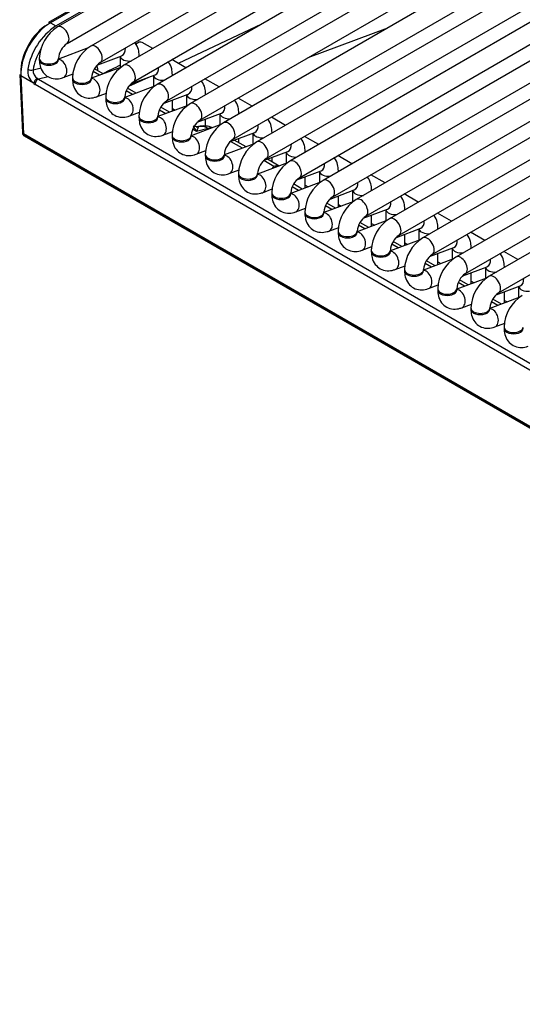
# Model space of a CAD drawing. Header units: millimetres. Extents: x 0 to 200, y 0 to 287.
# Tile 21 of 73: x 143.57 to 146.87, y 85.09 to 91.54. Entities that reach past the tile are written whole.
import ezdxf

# ---------------------------------------------------------------- set-up
doc = ezdxf.new("R2010")
doc.units = ezdxf.units.MM
doc.layers.add('148.257_BW4C_CTM', color=7, linetype='Continuous')
doc.layers.add('Standard', color=7, linetype='Continuous')

# ---------------------------------------------------------------- blocks, each defined once
blk = doc.blocks.new('SE3')
at = {"layer": '148.257_BW4C_CTM', "color": 7, "linetype": 'Continuous'}
for p, q in [((147.4766, 93.6102), (143.8173, 91.4975)), ((147.2421, 93.537), (143.7579, 91.5254)), ((147.2546, 93.5358), (143.7704, 91.5242)), ((143.8064, 91.5034), (147.2906, 93.515)), ((143.8798, 91.3893), (147.5391, 93.5019)), ((147.6944, 93.4845), (144.0351, 91.3718)), ((148.0783, 93.4547), (144.2528, 91.2461)), ((144.0976, 91.2635), (147.7569, 93.3762)), ((144.3153, 91.1378), (148.2033, 93.3825)), ((148.2961, 93.329), (144.4706, 91.1203)), ((144.5331, 91.0121), (148.4211, 93.2568)), ((148.5138, 93.2033), (144.6884, 90.9946)), ((144.7509, 90.8864), (148.6388, 93.1311)), ((148.7316, 93.0775), (144.9061, 90.8689)), ((144.9686, 90.7606), (148.8566, 93.0054)), ((148.9493, 92.9518), (145.1239, 90.7432)), ((145.1864, 90.6349), (149.0743, 92.8796)), ((149.1671, 92.8261), (145.3416, 90.6175)), ((145.4041, 90.5092), (149.2921, 92.7539)), ((149.3849, 92.7004), (145.5594, 90.4917)), ((145.6219, 90.3835), (149.5099, 92.6282)), ((149.6026, 92.5746), (145.7771, 90.366)), ((145.8396, 90.2578), (149.7276, 92.5025)), ((149.8204, 92.4489), (145.9949, 90.2403)), ((146.0574, 90.132), (149.9454, 92.3768)), ((150.0381, 92.3232), (146.2127, 90.1146)), ((146.2752, 90.0063), (150.1631, 92.251)), ((150.2559, 92.1975), (146.4304, 89.9888)), ((146.4929, 89.8806), (150.3809, 92.1253)), ((150.4736, 92.0718), (146.6482, 89.8631)), ((146.7107, 89.7549), (150.5986, 91.9996)), ((143.7704, 91.5242), (143.8064, 91.5034)), ((145.1559, 91.516), (144.6084, 91.2585)), ((145.4604, 91.296), (145.9828, 91.4905)), ((144.4414, 91.3549), (144.373, 91.3944)), ((144.0184, 91.3597), (143.8227, 91.2866)), ((143.6977, 91.2903), (143.6977, 91.2821)), ((143.8227, 91.2821), (143.8227, 91.2903)), ((144.0805, 91.2495), (144.2394, 91.3088)), ((144.228, 91.3046), (144.228, 91.2309)), ((144.353, 91.3039), (144.353, 91.309)), ((144.6592, 91.2292), (144.5664, 91.2828)), ((143.5689, 91.1859), (143.5866, 90.8055)), ((143.6569, 91.2154), (143.7089, 91.2289)), ((143.8551, 91.1652), (143.9196, 91.1893)), ((144.2361, 91.234), (144.0404, 91.1608)), ((144.0916, 91.18), (144.0501, 91.204)), ((144.116, 91.1891), (144.059, 91.222)), ((144.0803, 91.2171), (144.0803, 91.2165)), ((144.2983, 91.1238), (144.4571, 91.1831)), ((144.5708, 91.1782), (144.5708, 91.1833)), ((143.5762, 91.1758), (143.5939, 90.7963)), ((143.6598, 91.1275), (143.5762, 91.1758)), ((147.3752, 88.9813), (143.67, 91.1205)), ((143.7558, 91.1706), (143.6923, 91.1541)), ((143.6923, 91.1541), (147.3974, 89.0149)), ((143.9154, 91.1646), (143.9154, 91.1564)), ((144.0404, 91.1564), (144.0404, 91.1646)), ((144.4128, 91.1666), (144.2834, 91.1057)), ((144.4458, 91.1789), (144.4458, 91.1052)), ((144.8769, 91.1035), (144.7842, 91.157)), ((144.0729, 91.0395), (144.1373, 91.0636)), ((144.4539, 91.1083), (144.2582, 91.0351)), ((144.3094, 91.0543), (144.2679, 91.0782)), ((144.3338, 91.0634), (144.2768, 91.0963)), ((144.516, 90.998), (144.6749, 91.0574)), ((144.6635, 91.0532), (144.6635, 90.9795)), ((144.7885, 91.0525), (144.7885, 91.0576)), ((144.1332, 91.0388), (144.1332, 91.0307)), ((144.2582, 91.0307), (144.2582, 91.0388)), ((144.5708, 90.9448), (144.5708, 91.0185)), ((145.0947, 90.9778), (145.0019, 91.0313)), ((144.2906, 90.9138), (144.3551, 90.9379)), ((144.6717, 90.9825), (144.476, 90.9094)), ((144.5272, 90.9285), (144.4856, 90.9525)), ((144.5516, 90.9377), (144.4945, 90.9706)), ((144.5708, 90.9624), (144.5893, 90.9517)), ((144.7338, 90.8723), (144.8926, 90.9317)), ((144.8813, 90.9274), (144.8813, 90.8538)), ((145.0063, 90.9267), (145.0063, 90.9319)), ((144.351, 90.9131), (144.351, 90.905)), ((144.476, 90.905), (144.476, 90.9131)), ((144.7885, 90.8477), (144.7885, 90.8928)), ((145.3125, 90.8521), (145.2197, 90.9056)), ((143.5868, 90.8041), (143.5871, 90.8014)), ((143.5939, 90.7963), (143.5944, 90.7916)), ((153.451, 85.1054), (143.5939, 90.7963)), ((144.5084, 90.7881), (144.5729, 90.8122)), ((144.8894, 90.8568), (144.6937, 90.7837)), ((144.7289, 90.8121), (144.7034, 90.8268)), ((144.7068, 90.8441), (144.7289, 90.8121)), ((144.7259, 90.8425), (144.7075, 90.8475)), ((144.7401, 90.8431), (144.7259, 90.8425)), ((144.7412, 90.8438), (144.7289, 90.8121)), ((144.8044, 90.8323), (144.7289, 90.8121)), ((144.8121, 90.8279), (144.8044, 90.8323)), ((144.9516, 90.7466), (145.1104, 90.806)), ((145.099, 90.8017), (145.099, 90.7281)), ((145.224, 90.801), (145.224, 90.8062)), ((143.5944, 90.7916), (153.4515, 85.1006)), ((143.5995, 90.7826), (153.4565, 85.0916)), ((144.5687, 90.7874), (144.5687, 90.7792)), ((144.6937, 90.7792), (144.6937, 90.7874)), ((145.1072, 90.7311), (144.9115, 90.658)), ((145.0298, 90.7022), (144.9524, 90.7469)), ((145.0542, 90.7113), (144.9768, 90.756)), ((145.0063, 90.739), (145.0063, 90.7671)), ((145.5302, 90.7263), (145.4375, 90.7799)), ((144.7261, 90.6623), (144.7906, 90.6864)), ((145.1693, 90.6209), (145.3281, 90.6802)), ((145.3168, 90.676), (145.3168, 90.6023)), ((145.4418, 90.6753), (145.4418, 90.6804)), ((144.7865, 90.6617), (144.7865, 90.6535)), ((144.9115, 90.6535), (144.9115, 90.6617)), ((145.3249, 90.6054), (145.1292, 90.5322)), ((145.2364, 90.5829), (145.1701, 90.6212)), ((145.272, 90.5856), (145.1945, 90.6303)), ((145.224, 90.6133), (145.224, 90.6413)), ((145.748, 90.6006), (145.6552, 90.6542)), ((144.9439, 90.5366), (145.0084, 90.5607)), ((145.0042, 90.536), (145.0042, 90.5278)), ((145.1292, 90.5278), (145.1292, 90.536)), ((145.3871, 90.4952), (145.5459, 90.5545)), ((145.5346, 90.5503), (145.5346, 90.4766)), ((145.6596, 90.5496), (145.6596, 90.5547)), ((145.5427, 90.4796), (145.347, 90.4065)), ((145.4418, 90.4419), (145.4418, 90.5156)), ((145.9657, 90.4749), (145.873, 90.5284)), ((145.1617, 90.4109), (145.2261, 90.435)), ((145.222, 90.4102), (145.222, 90.4021)), ((145.347, 90.4021), (145.347, 90.4102)), ((145.3984, 90.4257), (145.3567, 90.4498)), ((145.4227, 90.4348), (145.3656, 90.4678)), ((145.4418, 90.4595), (145.4603, 90.4489)), ((145.6048, 90.3694), (145.7637, 90.4288)), ((145.7523, 90.4246), (145.7523, 90.3509)), ((145.8773, 90.4238), (145.8773, 90.429)), ((145.7604, 90.3539), (145.5647, 90.2808)), ((145.6596, 90.3162), (145.6596, 90.3899)), ((146.1835, 90.3492), (146.0907, 90.4027)), ((145.3794, 90.2852), (145.4439, 90.3093)), ((145.4397, 90.2845), (145.4397, 90.2763)), ((145.5647, 90.2763), (145.5647, 90.2845)), ((145.6161, 90.3), (145.5745, 90.3241)), ((145.6405, 90.3091), (145.5834, 90.342)), ((145.6596, 90.3338), (145.678, 90.3231)), ((145.8226, 90.2437), (145.9814, 90.3031)), ((145.9701, 90.2988), (145.9701, 90.2252)), ((146.0951, 90.2981), (146.0951, 90.3033)), ((145.9782, 90.2282), (145.7825, 90.1551)), ((145.8582, 90.1834), (145.8011, 90.2163)), ((145.8773, 90.1905), (145.8773, 90.2642)), ((146.4012, 90.2234), (146.3085, 90.277)), ((145.5972, 90.1595), (145.6616, 90.1836)), ((145.6575, 90.1588), (145.6575, 90.1506)), ((145.7825, 90.1506), (145.7825, 90.1588)), ((145.8339, 90.1743), (145.7922, 90.1983)), ((145.8773, 90.2081), (145.8958, 90.1974)), ((146.0403, 90.118), (146.1992, 90.1773)), ((146.1878, 90.1731), (146.1878, 90.0994)), ((146.3128, 90.1724), (146.3128, 90.1776)), ((146.619, 90.0977), (146.5262, 90.1513)), ((146.196, 90.1025), (146.0003, 90.0293)), ((146.076, 90.0576), (146.0189, 90.0906)), ((146.0951, 90.0648), (146.0951, 90.1384)), ((145.8149, 90.0337), (145.8794, 90.0578)), ((145.8753, 90.0331), (145.8753, 90.0249)), ((146.0003, 90.0249), (146.0003, 90.0331)), ((146.0517, 90.0486), (146.01, 90.0726)), ((146.0951, 90.0824), (146.1136, 90.0717)), ((146.2581, 89.9923), (146.4169, 90.0516)), ((146.4056, 90.0474), (146.4056, 89.9737)), ((146.5306, 90.0467), (146.5306, 90.0518)), ((146.8367, 89.972), (146.744, 90.0256)), ((146.4137, 89.9768), (146.218, 89.9036)), ((146.2937, 89.9319), (146.2366, 89.9649)), ((146.3128, 89.9391), (146.3128, 90.0127)), ((146.3128, 89.9566), (146.3313, 89.946)), ((146.0327, 89.908), (146.0972, 89.9321)), ((146.093, 89.9073), (146.093, 89.8992)), ((146.218, 89.8992), (146.218, 89.9073)), ((146.2694, 89.9228), (146.2278, 89.9469)), ((146.4759, 89.8665), (146.6347, 89.9259)), ((146.6233, 89.9217), (146.6233, 89.848)), ((146.7483, 89.921), (146.7483, 89.9261)), ((146.6315, 89.851), (146.4358, 89.7779)), ((146.5115, 89.8062), (146.4544, 89.8392)), ((146.5306, 89.8133), (146.5306, 89.887)), ((146.5306, 89.8309), (146.5491, 89.8202)), ((146.2504, 89.7823), (146.3149, 89.8064)), ((146.3108, 89.7816), (146.3108, 89.7735)), ((146.4358, 89.7735), (146.4358, 89.7816)), ((146.4872, 89.7971), (146.4455, 89.8212)), ((146.6936, 89.7408), (146.8524, 89.8002)), ((146.8411, 89.7959), (146.8411, 89.7223)), ((146.8492, 89.7253), (146.6535, 89.6522)), ((146.7292, 89.6805), (146.6722, 89.7134)), ((146.7483, 89.6876), (146.7483, 89.7613)), ((146.7483, 89.7052), (146.7668, 89.6945)), ((146.4682, 89.6566), (146.5327, 89.6807)), ((146.5285, 89.6559), (146.5285, 89.6477)), ((146.6535, 89.6477), (146.6535, 89.6559)), ((146.7049, 89.6714), (146.6633, 89.6954)), ((146.6859, 89.5309), (146.7504, 89.5549)), ((146.7463, 89.5302), (146.7463, 89.522))]:
    blk.add_line(p, q, dxfattribs=at)
for centre, radius, start, end in [((144.0428, 91.1481), 0.4268, 123.6431, 170.33074), ((143.9529, 91.2811), 0.2554, 122.06788, 177.93212), ((143.9555, 91.2796), 0.1332, 124.59864, 175.40136), ((144.1707, 91.1553), 0.2554, 122.06788, 177.93212), ((144.1732, 91.1539), 0.1332, 124.59864, 175.40136), ((325.083, -280.6438), 413.5342, 115.934254, 115.951873), ((144.3884, 91.0296), 0.2554, 122.06788, 177.93212), ((143.7271, 91.2089), 0.1056, 174.09983, 230.42609), ((143.7222, 91.2126), 0.0653, 177.58767, 235.67654), ((144.1774, 91.2283), 0.0978, 186.93116, 191.85409), ((144.391, 91.0282), 0.1332, 124.59864, 175.40136), ((144.6062, 90.9039), 0.2554, 122.06788, 177.93212), ((144.6087, 90.9024), 0.1332, 124.59864, 175.40136), ((144.824, 90.7782), 0.2554, 122.06788, 177.93212), ((144.8265, 90.7767), 0.1332, 124.59864, 175.40136), ((145.0417, 90.6525), 0.2554, 122.06788, 177.93212), ((143.612, 90.8042), 0.025, 186.46346, 240), ((144.777, 90.6982), 0.15, 67.24319, 103.93436), ((145.0442, 90.651), 0.1332, 124.59864, 175.40136), ((145.2595, 90.5267), 0.2554, 122.06788, 177.93212), ((145.262, 90.5253), 0.1332, 124.59864, 175.40136), ((145.4772, 90.401), 0.2554, 122.06788, 177.93212), ((145.2496, 90.5473), 0.0379, 90.86229, 110.27968), ((145.1332, 90.3931), 0.2229, 56.77239, 59.47822), ((145.4798, 90.3996), 0.1332, 124.59864, 175.40136), ((145.695, 90.2753), 0.2554, 122.06788, 177.93212), ((145.6975, 90.2738), 0.1332, 124.59864, 175.40136), ((145.9127, 90.1496), 0.2554, 122.06788, 177.93212), ((145.9153, 90.1481), 0.1332, 124.59864, 175.40136), ((146.1305, 90.0239), 0.2554, 122.06788, 177.93212), ((146.133, 90.0224), 0.1332, 124.59864, 175.40136), ((146.3483, 89.8981), 0.2554, 122.06788, 177.93212), ((146.3508, 89.8967), 0.1332, 124.59864, 175.40136), ((146.566, 89.7724), 0.2554, 122.06788, 177.93212), ((146.5685, 89.7709), 0.1332, 124.59864, 175.40136), ((146.7838, 89.6467), 0.2554, 122.06788, 177.93212), ((146.7863, 89.6452), 0.1332, 124.59864, 175.40136), ((147.0015, 89.521), 0.2554, 122.06788, 177.93212)]:
    blk.add_arc(centre, radius, start, end, dxfattribs=at)
for centre, major_axis, ratio, start_param, end_param in [((143.7704, 91.2996), (0.1375, 0.2382), 0.57735, 0.785398, 2.408554), ((143.7527, 91.3098), (-0.125, -0.2165), 0.57735, 3.926991, 5.550147), ((143.7704, 91.5037), (0.0125, -0.0217), 0.57735, 2.356194, 3.141593), ((143.8486, 91.4434), (-0.0313, 0.0541), 0.57735, 3.149658, 6.283185), ((144.0663, 91.3177), (-0.0313, 0.0541), 0.57735, 3.149658, 6.283185), ((144.3418, 91.3403), (0.0312, 0.0541), 0.57735, 0, 1.021588), ((143.8302, 91.2658), (0.1182, 0.2204), 0.597134, 1.501508, 2.10033), ((144.2175, 91.3674), (0.0219, -0.0585), 0.668835, 0, 1.177544), ((143.7602, 91.2903), (-0.0625, 0), 0.57735, 0, 3.133528), ((143.7602, 91.2821), (-0.0625, 0), 0.57735, 0, 3.141593), ((143.8332, 91.2238), (0.0219, -0.0585), 0.668835, 0.000465, 2.872612), ((144.2905, 91.309), (-0.0625, 0), 0.57735, 0.1188, 1.726164), ((144.2841, 91.1919), (-0.0313, 0.0541), 0.57735, 3.149658, 6.283185), ((144.2905, 91.309), (-0.0625, 0), 0.57735, 2.986225, 3.141443), ((143.5939, 91.187), (0.025, 0.0012), 0.606775, 3.141593, 3.899404), ((143.6392, 91.2249), (-0.0247, 0.0039), 0.405722, 0.867012, 2.429609), ((144.1157, 91.1976), (0.0495, 0.0071), 0.623023, -4.01018, -3.859272), ((144.4352, 91.2417), (0.0219, -0.0585), 0.668835, 0, 1.177544), ((144.5083, 91.1833), (-0.0625, 0), 0.57735, 2.986225, 3.141443), ((143.6775, 91.1387), (-0.0156, -0.0195), 0.444169, 3.750117, 5.627381), ((143.667, 91.1832), (0.0389, -0.0665), 0.544832, -0.954557, -0.762478), ((143.6877, 91.1317), (-0.0125, -0.0217), 0.57735, 3.665191, 5.550147), ((143.6846, 91.1944), (0.0305, -0.043), 0.460186, -0.975146, -0.783066), ((143.9779, 91.1646), (-0.0625, 0), 0.57735, 0, 3.133528), ((143.9779, 91.1564), (-0.0625, 0), 0.57735, 0, 3.141593), ((144.051, 91.0981), (0.0219, -0.0585), 0.668835, 0.000465, 2.872612), ((144.5083, 91.1833), (-0.0625, 0), 0.57735, 0.1188, 1.726164), ((144.5018, 91.0662), (-0.0312, 0.0541), 0.57735, 3.149658, 6.283185), ((144.726, 91.0576), (-0.0625, 0), 0.57735, 0.1188, 1.726164), ((144.653, 91.1159), (0.0219, -0.0585), 0.668835, 0, 1.177544), ((144.726, 91.0576), (-0.0625, 0), 0.57735, 2.986225, 3.141443), ((144.1957, 91.0388), (-0.0625, 0), 0.57735, 0, 3.133528), ((144.1957, 91.0307), (-0.0625, 0), 0.57735, 0, 3.141593), ((144.2687, 90.9723), (0.0219, -0.0585), 0.668835, 0.000465, 2.872612), ((144.7196, 90.9405), (-0.0313, 0.0541), 0.57735, 3.149658, 6.283185), ((144.9438, 90.9319), (-0.0625, 0), 0.57735, 0.1188, 1.726164), ((144.8708, 90.9902), (0.0219, -0.0585), 0.668835, 0, 1.177544), ((144.9438, 90.9319), (-0.0625, 0), 0.57735, 2.986225, 3.141443), ((144.4135, 90.9131), (-0.0625, 0), 0.57735, 0, 3.133528), ((144.4135, 90.905), (-0.0625, 0), 0.57735, 0, 3.141593), ((144.4865, 90.8466), (0.0219, -0.0585), 0.668835, 0.000465, 2.872612), ((144.9374, 90.8148), (-0.0313, 0.0541), 0.57735, 3.149658, 6.283185), ((143.6117, 90.8041), (0.0251, -0.0023), 0.503419, 3.210456, 3.968267), ((143.612, 90.8042), (0.0248, 0.0028), 0.643408, 3.141593, 3.857969), ((144.7293, 90.8923), (-0.0009, 0.05), 0.995646, 3.052243, 3.365822), ((144.777, 90.6982), (-0.0388, 0.1449), 0.707107, 5.667706, 6.253868), ((144.777, 90.6982), (-0.075, -0.1299), 0.57735, 3.398107, 3.665191), ((145.1615, 90.8062), (-0.0625, 0), 0.57735, 0.1188, 1.726164), ((145.0885, 90.8645), (0.0219, -0.0585), 0.668835, 0, 1.177544), ((145.1615, 90.8062), (-0.0625, 0), 0.57735, 2.986225, 3.141443), ((143.612, 90.8042), (0.0125, 0.0217), 0.57735, 2.478368, 3.141593), ((144.6312, 90.7874), (-0.0625, 0), 0.57735, 0, 3.133528), ((144.6312, 90.7792), (-0.0625, 0), 0.57735, 0, 3.141593), ((144.7043, 90.7209), (0.0219, -0.0585), 0.668835, 0.000465, 2.872612), ((145.1551, 90.689), (-0.0313, 0.0541), 0.57735, 3.149658, 6.283185), ((145.3063, 90.7388), (0.0219, -0.0585), 0.668835, 0, 1.177544), ((145.3793, 90.6804), (-0.0625, 0), 0.57735, 0.1188, 1.726164), ((145.3793, 90.6804), (-0.0625, 0), 0.57735, 2.986225, 3.141443), ((144.849, 90.6617), (-0.0625, 0), 0.57735, 0, 3.133528), ((144.849, 90.6535), (-0.0625, 0), 0.57735, 0, 3.141593), ((144.922, 90.5952), (0.0219, -0.0585), 0.668835, 0.000465, 2.872612), ((145.3729, 90.5633), (-0.0313, 0.0541), 0.57735, 3.149658, 6.283185), ((145.524, 90.6131), (0.0219, -0.0585), 0.668835, 0, 1.177544), ((145.0667, 90.536), (-0.0625, 0), 0.57735, 0, 3.133528), ((145.209, 90.4487), (-0.075, -0.1299), 0.57735, 3.327396, 3.540411), ((145.2603, 90.4856), (-0.0765, 0.1064), 0.502685, -0.928857, -0.839443), ((145.5971, 90.5547), (-0.0625, 0), 0.57735, 0.1188, 1.726164), ((145.5971, 90.5547), (-0.0625, 0), 0.57735, 2.986225, 3.141443), ((145.0667, 90.5278), (-0.0625, 0), 0.57735, 0, 3.141593), ((145.1398, 90.4694), (0.0219, -0.0585), 0.668835, 0.000465, 2.872612), ((145.5906, 90.4376), (-0.0313, 0.0541), 0.57735, 3.149658, 6.283185), ((145.7418, 90.4873), (0.0219, -0.0585), 0.668835, 0, 1.177544), ((145.2845, 90.4102), (-0.0625, 0), 0.57735, 0, 3.133528), ((145.8148, 90.429), (-0.0625, 0), 0.57735, 0.1188, 1.726164), ((145.8148, 90.429), (-0.0625, 0), 0.57735, 2.986225, 3.141443), ((145.2845, 90.4021), (-0.0625, 0), 0.57735, 0, 3.141593), ((145.3575, 90.3437), (0.0219, -0.0585), 0.668835, 0.000465, 2.872612), ((145.8084, 90.3119), (-0.0313, 0.0541), 0.57735, 3.149658, 6.283185), ((145.9595, 90.3616), (0.0219, -0.0585), 0.668835, 0, 1.177544), ((145.5022, 90.2845), (-0.0625, 0), 0.57735, 0, 3.133528), ((145.5753, 90.218), (0.0219, -0.0585), 0.668835, 0.000465, 2.869209), ((146.0326, 90.3033), (-0.0625, 0), 0.57735, 0.1188, 1.726164), ((146.0326, 90.3033), (-0.0625, 0), 0.57735, 2.986225, 3.141443), ((145.5022, 90.2763), (-0.0625, 0), 0.57735, 0, 3.141593), ((146.0261, 90.1862), (-0.0313, 0.0541), 0.57735, 3.149658, 6.283185), ((146.1773, 90.2359), (0.0219, -0.0585), 0.668835, 0, 1.177544), ((145.72, 90.1588), (-0.0625, 0), 0.57735, 0, 3.133528), ((145.72, 90.1506), (-0.0625, 0), 0.57735, 0, 3.141593), ((145.793, 90.0923), (0.0219, -0.0585), 0.668835, 0.000465, 2.869209), ((146.2503, 90.1776), (-0.0625, 0), 0.57735, 0.1188, 1.726164), ((146.2503, 90.1776), (-0.0625, 0), 0.57735, 2.986225, 3.141443), ((146.2439, 90.0604), (-0.0313, 0.0541), 0.57735, 3.149658, 6.283185), ((146.395, 90.1102), (0.0219, -0.0585), 0.668835, 0, 1.177544), ((145.9378, 90.0331), (-0.0625, 0), 0.57735, 0, 3.133528), ((145.9378, 90.0249), (-0.0625, 0), 0.57735, 0, 3.141593), ((146.0108, 89.9666), (0.0219, -0.0585), 0.668835, 0.000465, 2.872612), ((146.4681, 90.0518), (-0.0625, 0), 0.57735, 0.1188, 1.726164), ((146.4681, 90.0518), (-0.0625, 0), 0.57735, 2.986225, 3.141443), ((146.4617, 89.9347), (-0.0313, 0.0541), 0.57735, 3.149658, 6.283185), ((146.6128, 89.9845), (0.0219, -0.0585), 0.668835, 0, 1.177544), ((146.1555, 89.9073), (-0.0625, 0), 0.57735, 0, 3.133528), ((146.1555, 89.8992), (-0.0625, 0), 0.57735, 0, 3.141593), ((146.2286, 89.8408), (0.0219, -0.0585), 0.668835, 0.000465, 2.872612), ((146.6858, 89.9261), (-0.0625, 0), 0.57735, 0.1188, 1.726164), ((146.6858, 89.9261), (-0.0625, 0), 0.57735, 2.986225, 3.141443), ((146.6794, 89.809), (-0.0313, 0.0541), 0.57735, 3.149658, 6.283185), ((146.8306, 89.8587), (0.0219, -0.0585), 0.668835, 0, 1.177544), ((146.3733, 89.7816), (-0.0625, 0), 0.57735, 0, 3.133528), ((146.3733, 89.7735), (-0.0625, 0), 0.57735, 0, 3.141593), ((146.4463, 89.7151), (0.0219, -0.0585), 0.668835, 0.000465, 2.872612), ((146.9036, 89.8004), (-0.0625, 0), 0.57735, 0.1188, 1.726164), ((146.591, 89.6559), (-0.0625, 0), 0.57735, 0, 3.133528), ((146.591, 89.6477), (-0.0625, 0), 0.57735, 0, 3.141593), ((146.6641, 89.5894), (0.0219, -0.0585), 0.668835, 0.000465, 2.872612), ((146.8088, 89.5302), (-0.0625, 0), 0.57735, 0, 3.133528), ((146.8088, 89.522), (-0.0625, 0), 0.57735, 0, 3.141593)]:
    blk.add_ellipse(centre, major_axis=major_axis, ratio=ratio, start_param=start_param, end_param=end_param, dxfattribs=at)
for points, knots in [([(144.353, 91.309), (144.3522, 91.3239), (144.35, 91.3521), (144.3367, 91.3807), (144.3259, 91.3944), (144.3253, 91.3951)], [0, 0, 0, 0, 0.1688077, 0.3779845, 0.3901591, 0.3901591, 0.3901591, 0.3901591]), ([(143.6977, 91.2821), (143.6985, 91.2673), (143.7007, 91.2391), (143.7201, 91.1974), (143.7559, 91.1664), (143.7996, 91.1538), (143.8345, 91.1582), (143.8511, 91.1638), (143.8551, 91.1652)], [0, 0, 0, 0, 0.168808, 0.377985, 0.567042, 0.763573, 0.950418, 1, 1, 1, 1]), ([(144.5708, 91.1833), (144.57, 91.1982), (144.5678, 91.2264), (144.5544, 91.2552), (144.5435, 91.2689), (144.5428, 91.2698)], [0, 0, 0, 0, 0.1688077, 0.3779845, 0.3923285, 0.3923285, 0.3923285, 0.3923285]), ([(143.9154, 91.1564), (143.9162, 91.1415), (143.9185, 91.1134), (143.9378, 91.0717), (143.9736, 91.0407), (144.0173, 91.0281), (144.0523, 91.0324), (144.0688, 91.0381), (144.0729, 91.0395)], [0, 0, 0, 0, 0.168808, 0.377985, 0.567042, 0.763573, 0.950418, 1, 1, 1, 1]), ([(144.7885, 91.0576), (144.7878, 91.0725), (144.7855, 91.1006), (144.7722, 91.1293), (144.7614, 91.1429), (144.7608, 91.1437)], [0, 0, 0, 0, 0.1688077, 0.3779845, 0.3901591, 0.3901591, 0.3901591, 0.3901591]), ([(144.1332, 91.0307), (144.134, 91.0158), (144.1362, 90.9877), (144.1556, 90.946), (144.1914, 90.915), (144.2351, 90.9024), (144.27, 90.9067), (144.2866, 90.9124), (144.2906, 90.9138)], [0, 0, 0, 0, 0.168808, 0.377985, 0.567042, 0.763573, 0.950418, 1, 1, 1, 1]), ([(145.0063, 90.9319), (145.0055, 90.9467), (145.0033, 90.9749), (144.99, 91.0036), (144.9792, 91.0172), (144.9786, 91.018)], [0, 0, 0, 0, 0.1688077, 0.3779845, 0.3901591, 0.3901591, 0.3901591, 0.3901591]), ([(144.351, 90.905), (144.3517, 90.8901), (144.354, 90.8619), (144.3733, 90.8203), (144.4091, 90.7893), (144.4529, 90.7767), (144.4878, 90.781), (144.5043, 90.7866), (144.5084, 90.7881)], [0, 0, 0, 0, 0.168808, 0.377985, 0.567042, 0.763573, 0.950418, 1, 1, 1, 1]), ([(145.224, 90.8062), (145.2233, 90.821), (145.221, 90.8492), (145.2077, 90.8779), (145.197, 90.8915), (145.1964, 90.8922)], [0, 0, 0, 0, 0.1688077, 0.3779845, 0.3901591, 0.3901591, 0.3901591, 0.3901591]), ([(144.5687, 90.7792), (144.5695, 90.7644), (144.5717, 90.7362), (144.5911, 90.6945), (144.6269, 90.6635), (144.6706, 90.6509), (144.7055, 90.6553), (144.7221, 90.6609), (144.7261, 90.6623)], [0, 0, 0, 0, 0.168808, 0.377985, 0.567042, 0.763573, 0.950418, 1, 1, 1, 1]), ([(145.4418, 90.6804), (145.441, 90.6953), (145.4388, 90.7235), (145.4255, 90.7521), (145.4147, 90.7658), (145.4141, 90.7665)], [0, 0, 0, 0, 0.1688077, 0.3779845, 0.3901591, 0.3901591, 0.3901591, 0.3901591]), ([(144.7865, 90.6535), (144.7873, 90.6387), (144.7895, 90.6105), (144.8088, 90.5688), (144.8446, 90.5378), (144.8884, 90.5252), (144.9233, 90.5295), (144.9398, 90.5352), (144.9439, 90.5366)], [0, 0, 0, 0, 0.168808, 0.377985, 0.567042, 0.763573, 0.950418, 1, 1, 1, 1]), ([(145.6596, 90.5547), (145.6588, 90.5696), (145.6566, 90.5977), (145.6432, 90.6264), (145.6325, 90.6401), (145.6319, 90.6408)], [0, 0, 0, 0, 0.1688077, 0.3779845, 0.3901591, 0.3901591, 0.3901591, 0.3901591]), ([(145.2258, 90.569), (145.2265, 90.5707), (145.2273, 90.5724), (145.2294, 90.5757), (145.2307, 90.5773), (145.2329, 90.5796), (145.2337, 90.5804), (145.2349, 90.5815), (145.2354, 90.5819), (145.2359, 90.5823), (145.236, 90.5824), (145.2362, 90.5825), (145.2362, 90.5826), (145.2363, 90.5827), (145.2364, 90.5827), (145.2365, 90.5828), (145.2365, 90.5828), (145.2365, 90.5828), (145.2365, 90.5828), (145.2365, 90.5829), (145.2365, 90.5829), (145.2365, 90.5829), (145.2365, 90.5829), (145.2365, 90.5829), (145.2365, 90.5829), (145.2365, 90.5829), (145.2364, 90.5829), (145.2364, 90.5829), (145.2364, 90.5829), (145.2364, 90.5829)], [0.8173943, 0.8173943, 0.8173943, 0.8173943, 0.880248, 0.880248, 0.9431229, 0.9431229, 0.9745603, 0.9745603, 0.990279, 0.990279, 0.9942087, 0.9942087, 0.9961735, 0.9961735, 0.9981384, 0.9981384, 0.9986296, 0.9986296, 0.9991208, 0.9991208, 0.9993664, 0.9993664, 0.9994892, 0.9994892, 0.999612, 0.999612, 0.9998576, 0.9998576, 1, 1, 1, 1]), ([(145.0042, 90.5278), (145.005, 90.5129), (145.0072, 90.4848), (145.0266, 90.4431), (145.0624, 90.4121), (145.1061, 90.3995), (145.141, 90.4038), (145.1576, 90.4095), (145.1617, 90.4109)], [0, 0, 0, 0, 0.168808, 0.377985, 0.567042, 0.763573, 0.950418, 1, 1, 1, 1]), ([(145.8773, 90.429), (145.8765, 90.4438), (145.8743, 90.472), (145.861, 90.5007), (145.8502, 90.5143), (145.8496, 90.5151)], [0, 0, 0, 0, 0.1688077, 0.3779845, 0.3901591, 0.3901591, 0.3901591, 0.3901591]), ([(145.222, 90.4021), (145.2228, 90.3872), (145.225, 90.359), (145.2444, 90.3174), (145.2801, 90.2864), (145.3239, 90.2738), (145.3588, 90.2781), (145.3754, 90.2838), (145.3794, 90.2852)], [0, 0, 0, 0, 0.168808, 0.377985, 0.567042, 0.763573, 0.950418, 1, 1, 1, 1]), ([(146.0951, 90.3033), (146.0943, 90.3181), (146.0921, 90.3463), (146.0787, 90.375), (146.068, 90.3886), (146.0674, 90.3894)], [0, 0, 0, 0, 0.1688077, 0.3779845, 0.3901591, 0.3901591, 0.3901591, 0.3901591]), ([(145.4397, 90.2763), (145.4405, 90.2615), (145.4428, 90.2333), (145.4621, 90.1916), (145.4979, 90.1606), (145.5416, 90.1481), (145.5766, 90.1524), (145.5931, 90.158), (145.5972, 90.1595)], [0, 0, 0, 0, 0.168808, 0.377985, 0.567042, 0.763573, 0.950418, 1, 1, 1, 1]), ([(146.3128, 90.1776), (146.3121, 90.1924), (146.3098, 90.2206), (146.2965, 90.2493), (146.2857, 90.2629), (146.2851, 90.2636)], [0, 0, 0, 0, 0.1688077, 0.3779845, 0.3901591, 0.3901591, 0.3901591, 0.3901591]), ([(145.6575, 90.1506), (145.6583, 90.1358), (145.6605, 90.1076), (145.6799, 90.0659), (145.7157, 90.0349), (145.7594, 90.0223), (145.7943, 90.0267), (145.8109, 90.0323), (145.8149, 90.0337)], [0, 0, 0, 0, 0.168808, 0.377985, 0.567042, 0.763573, 0.950418, 1, 1, 1, 1]), ([(146.5306, 90.0518), (146.5298, 90.0667), (146.5276, 90.0949), (146.5143, 90.1235), (146.5035, 90.1372), (146.5029, 90.1379)], [0, 0, 0, 0, 0.1688077, 0.3779845, 0.3901591, 0.3901591, 0.3901591, 0.3901591]), ([(145.8753, 90.0249), (145.876, 90.0101), (145.8783, 89.9819), (145.8976, 89.9402), (145.9334, 89.9092), (145.9772, 89.8966), (146.0121, 89.9009), (146.0286, 89.9066), (146.0327, 89.908)], [0, 0, 0, 0, 0.168808, 0.377985, 0.567042, 0.763573, 0.950418, 1, 1, 1, 1]), ([(146.7483, 89.9261), (146.7476, 89.941), (146.7453, 89.9691), (146.732, 89.9978), (146.7213, 90.0114), (146.7207, 90.0122)], [0, 0, 0, 0, 0.1688077, 0.3779845, 0.3901591, 0.3901591, 0.3901591, 0.3901591]), ([(146.093, 89.8992), (146.0938, 89.8843), (146.096, 89.8562), (146.1154, 89.8145), (146.1512, 89.7835), (146.1949, 89.7709), (146.2298, 89.7752), (146.2464, 89.7809), (146.2504, 89.7823)], [0, 0, 0, 0, 0.168808, 0.377985, 0.567042, 0.763573, 0.950418, 1, 1, 1, 1]), ([(146.3108, 89.7735), (146.3115, 89.7586), (146.3138, 89.7304), (146.3331, 89.6888), (146.3689, 89.6578), (146.4127, 89.6452), (146.4476, 89.6495), (146.4641, 89.6551), (146.4682, 89.6566)], [0, 0, 0, 0, 0.168808, 0.377985, 0.567042, 0.763573, 0.950418, 1, 1, 1, 1]), ([(146.5285, 89.6477), (146.5293, 89.6329), (146.5315, 89.6047), (146.5509, 89.563), (146.5867, 89.532), (146.6304, 89.5194), (146.6653, 89.5238), (146.6819, 89.5294), (146.6859, 89.5309)], [0, 0, 0, 0, 0.168808, 0.377985, 0.567042, 0.763573, 0.950418, 1, 1, 1, 1]), ([(146.7463, 89.522), (146.7471, 89.5072), (146.7493, 89.479), (146.7687, 89.4373), (146.8044, 89.4063), (146.8482, 89.3937), (146.8831, 89.398), (146.8997, 89.4037), (146.9037, 89.4051)], [0, 0, 0, 0, 0.168808, 0.377985, 0.567042, 0.763573, 0.950418, 1, 1, 1, 1])]:
    blk.add_open_spline(points, degree=3, knots=knots, dxfattribs=at)
blk.add_open_spline([(144.0741, 91.2429), (144.0783, 91.231), (144.0803, 91.2171)], degree=2, dxfattribs=at)

msp = doc.modelspace()

# ---------------------------------------------------------------- block references
at = {"layer": 'Standard'}
msp.add_blockref('SE3', (0, 0), dxfattribs=at)

doc.saveas('drawing.dxf')
